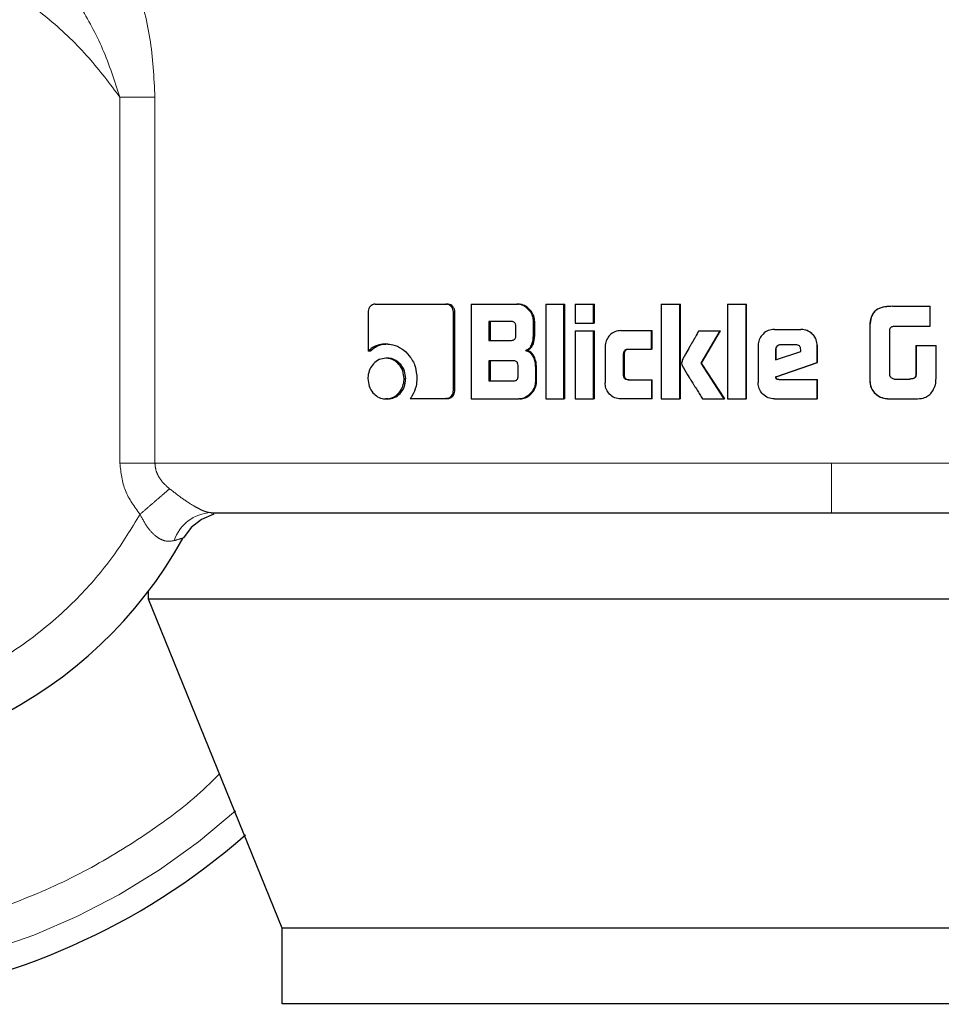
# Model space of a CAD drawing. Header units: millimetres. Extents: x 25 to 243, y 63 to 146.
# Tile 12 of 70: x 61.459 to 62.431, y 62.965 to 64.004. Entities that reach past the tile are written whole.
import ezdxf

# ---------------------------------------------------------------- set-up
doc = ezdxf.new("R2010")
doc.units = ezdxf.units.MM
doc.linetypes.add('PHANTOM', pattern=[12.7, 6.35, -1.27, 1.27, -1.27, 1.27, -1.27])

msp = doc.modelspace()

# ---------------------------------------------------------------- linework, layer by layer
at = {"color": 8, "linetype": 'PHANTOM', "lineweight": 18}
for p, q in [((61.5644, 63.5361), (61.5644, 63.9223)), ((61.6013, 63.9223), (61.5644, 63.9223)), ((61.6013, 63.5361), (61.6013, 63.9223)), ((62.3556, 63.6775), (62.3555, 63.6775)), ((62.3555, 63.6317), (62.3556, 63.6317)), ((61.5644, 63.5361), (61.6013, 63.5361)), ((62.3151, 63.5361), (61.6013, 63.5361)), ((63.3214, 63.5361), (62.3151, 63.5361))]:
    msp.add_line(p, q, dxfattribs=at)
at = {"color": 7, "linetype": 'Continuous', "lineweight": 25}
for p, q in [((61.8337, 63.704), (61.9083, 63.704)), ((61.9083, 63.704), (61.9099, 63.704)), ((61.935, 63.704), (61.935, 63.604)), ((61.935, 63.704), (61.9833, 63.704)), ((61.9833, 63.704), (61.9846, 63.704)), ((62.0137, 63.704), (62.0329, 63.704)), ((62.0137, 63.704), (62.0137, 63.604)), ((62.0329, 63.604), (62.0329, 63.704)), ((62.0329, 63.704), (62.034, 63.704)), ((62.034, 63.604), (62.034, 63.704)), ((62.0449, 63.704), (62.0642, 63.704)), ((62.0449, 63.704), (62.0449, 63.684)), ((62.0642, 63.684), (62.0642, 63.704)), ((62.0642, 63.704), (62.0652, 63.704)), ((62.0652, 63.684), (62.0652, 63.704)), ((62.1354, 63.704), (62.1354, 63.604)), ((62.1354, 63.704), (62.1552, 63.704)), ((62.1552, 63.604), (62.1552, 63.704)), ((62.1552, 63.704), (62.1558, 63.704)), ((62.1558, 63.604), (62.1558, 63.704)), ((62.2053, 63.704), (62.2253, 63.704)), ((62.2053, 63.704), (62.2053, 63.604)), ((62.2253, 63.604), (62.2253, 63.704)), ((62.2253, 63.704), (62.2256, 63.704)), ((62.2256, 63.604), (62.2256, 63.704)), ((62.3794, 63.7017), (62.3797, 63.7017)), ((62.3797, 63.7017), (62.4193, 63.7017)), ((62.4193, 63.6807), (62.4193, 63.7017)), ((61.8263, 63.6955), (61.8263, 63.6543)), ((61.9162, 63.6128), (61.9162, 63.6955)), ((61.9178, 63.6955), (61.9162, 63.6955)), ((61.9178, 63.6128), (61.9178, 63.6955)), ((61.9774, 63.6856), (61.9535, 63.6856)), ((61.9535, 63.6856), (61.9535, 63.6658)), ((61.9549, 63.6856), (61.9549, 63.6658)), ((61.9821, 63.6708), (61.9821, 63.6806)), ((62.0009, 63.6735), (62.0009, 63.6855)), ((62.0022, 63.6855), (62.0009, 63.6855)), ((62.0022, 63.6735), (62.0022, 63.6855)), ((62.0449, 63.684), (62.0642, 63.684)), ((62.0652, 63.684), (62.0642, 63.684)), ((62.3805, 63.6807), (62.4193, 63.6807)), ((62.0022, 63.6735), (62.0009, 63.6735)), ((62.0449, 63.676), (62.0449, 63.604)), ((62.0449, 63.676), (62.0642, 63.676)), ((62.0642, 63.604), (62.0642, 63.676)), ((62.0642, 63.676), (62.0652, 63.676)), ((62.0652, 63.604), (62.0652, 63.676)), ((62.093, 63.6761), (62.1253, 63.6761)), ((62.1253, 63.6566), (62.1253, 63.6761)), ((62.1253, 63.6761), (62.1261, 63.6761)), ((62.1261, 63.6566), (62.1261, 63.6761)), ((62.1753, 63.676), (62.1978, 63.676)), ((62.1777, 63.6418), (62.1978, 63.676)), ((62.1782, 63.6418), (62.1982, 63.676)), ((62.1978, 63.676), (62.1982, 63.676)), ((62.255, 63.6773), (62.2828, 63.6773)), ((62.2828, 63.6773), (62.283, 63.6773)), ((62.3555, 63.6775), (62.3555, 63.6317)), ((62.3556, 63.6775), (62.3556, 63.6317)), ((62.3767, 63.6291), (62.3767, 63.6766)), ((61.8451, 63.662), (61.8469, 63.662)), ((61.9535, 63.6658), (61.9774, 63.6658)), ((62.0764, 63.6591), (62.0764, 63.621)), ((62.2377, 63.66), (62.2377, 63.6213)), ((62.2776, 63.661), (62.2614, 63.661)), ((62.3002, 63.6425), (62.3002, 63.66)), ((62.3003, 63.66), (62.3002, 63.66)), ((62.3003, 63.6425), (62.3003, 63.66)), ((62.4042, 63.6602), (62.4042, 63.6294)), ((62.4042, 63.6602), (62.4045, 63.6602)), ((62.4045, 63.6602), (62.4045, 63.6294)), ((62.4045, 63.6602), (62.4255, 63.6602)), ((62.4255, 63.6288), (62.4255, 63.6602)), ((61.8282, 63.6543), (61.8263, 63.6543)), ((61.9925, 63.6552), (61.9937, 63.6552)), ((62.0959, 63.6291), (62.0959, 63.6516)), ((62.0967, 63.6516), (62.0959, 63.6516)), ((62.0967, 63.6291), (62.0967, 63.6516)), ((62.1008, 63.6566), (62.1253, 63.6566)), ((62.1261, 63.6566), (62.1253, 63.6566)), ((62.2562, 63.6561), (62.2562, 63.6452)), ((62.2562, 63.6561), (62.2564, 63.6561)), ((62.2562, 63.6452), (62.2827, 63.6542)), ((62.2564, 63.6561), (62.2564, 63.6452)), ((62.2827, 63.6542), (62.2827, 63.6559)), ((61.8469, 63.6469), (61.845, 63.6469)), ((61.9798, 63.6442), (61.9535, 63.6442)), ((61.9535, 63.6442), (61.9535, 63.623)), ((61.9549, 63.6442), (61.9549, 63.623)), ((61.9845, 63.6281), (61.9845, 63.6392)), ((62.2021, 63.604), (62.1777, 63.6418)), ((62.1782, 63.6418), (62.1777, 63.6418)), ((62.2026, 63.604), (62.1782, 63.6418)), ((62.2564, 63.6272), (62.3002, 63.6425)), ((62.2567, 63.6272), (62.3003, 63.6425)), ((62.3003, 63.6425), (62.3002, 63.6425)), ((62.0028, 63.6367), (62.0028, 63.6225)), ((62.0041, 63.6367), (62.0028, 63.6367)), ((62.0041, 63.6225), (62.0041, 63.6367)), ((62.0967, 63.6291), (62.0959, 63.6291)), ((62.4042, 63.6294), (62.4045, 63.6294)), ((61.8642, 63.6255), (61.866, 63.6255)), ((61.9535, 63.623), (61.9798, 63.623)), ((62.0041, 63.6225), (62.0028, 63.6225)), ((62.1008, 63.6241), (62.1253, 63.6241)), ((62.1253, 63.6241), (62.1261, 63.6241)), ((62.1253, 63.6241), (62.1253, 63.604)), ((62.1261, 63.604), (62.1261, 63.6241)), ((62.2567, 63.6272), (62.2564, 63.6272)), ((62.2596, 63.6244), (62.3002, 63.6244)), ((62.3002, 63.604), (62.3002, 63.6244)), ((62.3002, 63.6244), (62.3003, 63.6244)), ((62.3003, 63.604), (62.3003, 63.6244)), ((62.3812, 63.625), (62.3979, 63.625)), ((61.9178, 63.6128), (61.9162, 63.6128)), ((62.3604, 63.6105), (62.3606, 63.6105)), ((61.8469, 63.604), (61.845, 63.604)), ((61.8707, 63.6043), (61.9083, 63.6043)), ((61.9099, 63.6043), (61.9083, 63.6043)), ((61.935, 63.604), (61.9852, 63.604)), ((61.9865, 63.604), (61.9852, 63.604)), ((62.0137, 63.604), (62.0329, 63.604)), ((62.034, 63.604), (62.0329, 63.604)), ((62.0449, 63.604), (62.0642, 63.604)), ((62.0652, 63.604), (62.0642, 63.604)), ((62.1253, 63.604), (62.093, 63.604)), ((62.1261, 63.604), (62.1253, 63.604)), ((62.1354, 63.604), (62.1552, 63.604)), ((62.1558, 63.604), (62.1552, 63.604)), ((62.1792, 63.604), (62.2021, 63.604)), ((62.2026, 63.604), (62.2021, 63.604)), ((62.2053, 63.604), (62.2253, 63.604)), ((62.2256, 63.604), (62.2253, 63.604)), ((62.255, 63.604), (62.3002, 63.604)), ((62.3003, 63.604), (62.3002, 63.604)), ((62.3795, 63.604), (62.3798, 63.604)), ((62.3798, 63.604), (62.404, 63.604)), ((61.5945, 63.3927), (61.5945, 63.4012)), ((61.7355, 63.0457), (61.5945, 63.3927)), ((63.1306, 63.3927), (61.5945, 63.3927)), ((63.0091, 63.0457), (61.7355, 63.0457)), ((61.7355, 62.9657), (61.7355, 63.0457)), ((63.0091, 62.9657), (61.7355, 62.9657))]:
    msp.add_line(p, q, dxfattribs=at)
at = {"color": 7, "linetype": 'Continuous', "lineweight": 25, "flags": 128}
msp.add_lwpolyline([(61.6633, 63.4823), (61.6633, 63.4823), (61.6504, 63.4769), (61.6394, 63.4682), (61.6313, 63.4573)], dxfattribs=at)
at = {"color": 7, "linetype": 'Continuous', "lineweight": 25}
for radius, start, end in [(0.72, 105.8112, 311.2516), (0.4685, 123.2858, 330.8783)]:
    msp.add_arc((61.222, 63.6853), radius, start, end, dxfattribs=at)
at = {"color": 8, "linetype": 'PHANTOM', "lineweight": 18}
for centre, radius, start, end in [((61.222, 63.6853), 0.6941, 180, 312.0009), ((61.6627, 63.4407), 0.0434, 92.9206, 161.4495)]:
    msp.add_arc(centre, radius, start, end, dxfattribs=at)
for points, knots in [([(61.5279, 64.1315), (61.5385, 64.1197), (61.5597, 64.096), (61.5824, 64.0432), (61.5981, 63.9849), (61.6003, 63.9432), (61.6013, 63.9223)], [0, 0, 0, 0, 0.245895, 0.49434, 0.745907, 1, 1, 1, 1]), ([(61.5644, 63.9223), (61.5538, 63.9364), (61.5317, 63.966), (61.4898, 64.006), (61.4391, 64.0426), (61.3792, 64.073), (61.3112, 64.0942), (61.2371, 64.1038), (61.1601, 64.0995), (61.0842, 64.0808), (61.0132, 64.0483), (60.9507, 64.0041), (60.899, 63.9513), (60.8592, 63.8934), (60.8312, 63.8336), (60.8139, 63.7746), (60.8058, 63.7186), (60.805, 63.6652), (60.8109, 63.6121), (60.8244, 63.5571), (60.8472, 63.5002), (60.8808, 63.4434), (60.926, 63.3895), (60.9825, 63.3419), (61.0489, 63.3039), (61.1227, 63.2784), (61.2001, 63.267), (61.2771, 63.2702), (61.35, 63.2868), (61.4157, 63.3145), (61.4725, 63.3505), (61.5194, 63.3918), (61.5573, 63.4357), (61.5765, 63.4672), (61.5856, 63.4823)], [0, 0, 0, 0, 0.024611, 0.051424, 0.080457, 0.111629, 0.144739, 0.17945, 0.21529, 0.251682, 0.287991, 0.323595, 0.357938, 0.390581, 0.421222, 0.449692, 0.47594, 0.500002, 0.524049, 0.550282, 0.578737, 0.609363, 0.641994, 0.676327, 0.711923, 0.74823, 0.784623, 0.820469, 0.855189, 0.888312, 0.919498, 0.948545, 0.975374, 1, 1, 1, 1]), ([(61.5644, 63.9223), (61.5588, 63.9395), (61.5478, 63.9733), (61.523, 64.0188), (61.4945, 64.0588), (61.472, 64.078), (61.461, 64.0874)], [0, 0, 0, 0, 0.265015, 0.521285, 0.766878, 1, 1, 1, 1]), ([(61.6694, 63.2083), (61.6639, 63.2028), (61.641, 63.1801), (61.5947, 63.1456), (61.5303, 63.1058), (61.4593, 63.0733), (61.3832, 63.0489), (61.3036, 63.0339), (61.222, 63.0288), (61.1405, 63.0339), (61.0608, 63.0489), (60.9848, 63.0733), (60.9138, 63.1058), (60.8491, 63.1453), (60.7914, 63.1903), (60.741, 63.2393), (60.6937, 63.296), (60.6517, 63.3602), (60.6171, 63.4309), (60.5894, 63.5096), (60.5708, 63.5943), (60.5684, 63.6562), (60.5672, 63.6853)], [0, 0, 0, 0, 0.015431, 0.063526, 0.113358, 0.164672, 0.217157, 0.270453, 0.324163, 0.377874, 0.431169, 0.483654, 0.534968, 0.5848, 0.632895, 0.679059, 0.723157, 0.778356, 0.829925, 0.877925, 0.942724, 1, 1, 1, 1]), ([(61.5856, 63.4823), (61.5797, 63.4904), (61.5677, 63.5063), (61.5655, 63.5262), (61.5644, 63.5361)], [0, 0, 0, 0, 0.500878, 1, 1, 1, 1]), ([(61.6013, 63.5361), (61.6016, 63.5336), (61.602, 63.5285), (61.6054, 63.5214), (61.6103, 63.5148), (61.6146, 63.5111), (61.6168, 63.5092)], [0, 0, 0, 0, 0.228036, 0.467094, 0.723302, 1, 1, 1, 1]), ([(62.3151, 63.484), (62.3151, 63.4847), (62.3151, 63.4858), (62.3151, 63.4923), (62.3151, 63.499), (62.3151, 63.5074), (62.3151, 63.5195), (62.3151, 63.5295), (62.3151, 63.5361)], [0, 0, 0, 0, 0.239822, 0.368824, 0.500509, 0.632107, 0.760903, 1, 1, 1, 1]), ([(61.6168, 63.5092), (61.6148, 63.5075), (61.6109, 63.5041), (61.6031, 63.4974), (61.5946, 63.4901), (61.5886, 63.4849), (61.5856, 63.4823)], [0, 0, 0, 0, 0.246736, 0.499995, 0.753272, 1, 1, 1, 1]), ([(61.6168, 63.5092), (61.6212, 63.5058), (61.6294, 63.4994), (61.6403, 63.4922), (61.6479, 63.488), (61.6529, 63.4857), (61.6573, 63.4843), (61.6594, 63.4841), (61.6605, 63.484)], [0, 0, 0, 0, 0.27902, 0.530979, 0.649376, 0.765756, 0.881602, 1, 1, 1, 1]), ([(61.6216, 63.4545), (61.6184, 63.454), (61.6137, 63.4533), (61.607, 63.456), (61.6004, 63.4603), (61.5925, 63.4689), (61.588, 63.4777), (61.5856, 63.4823)], [0, 0, 0, 0, 0.248994, 0.369435, 0.488623, 0.733647, 1, 1, 1, 1]), ([(61.6313, 63.4573), (61.6312, 63.4573), (61.6309, 63.4572), (61.6283, 63.4565), (61.6243, 63.4553), (61.6216, 63.4545)], [0, 0, 0, 0, 0.243934, 0.491199, 1, 1, 1, 1])]:
    msp.add_open_spline(points, degree=3, knots=knots, dxfattribs=at)
at = {"color": 7, "linetype": 'Continuous', "lineweight": 25}
for points, knots in [([(61.8337, 63.704), (61.8328, 63.7039), (61.8309, 63.7037), (61.8286, 63.7019), (61.827, 63.6996), (61.8264, 63.6973), (61.8263, 63.6959), (61.8263, 63.6955)], [0, 0, 0, 0, 0.2377723, 0.478373, 0.6911807, 0.9148458, 1, 1, 1, 1]), ([(61.9162, 63.6955), (61.9161, 63.6966), (61.9159, 63.6987), (61.9143, 63.7013), (61.9123, 63.7031), (61.9102, 63.7039), (61.9089, 63.704), (61.9083, 63.704)], [0, 0, 0, 0, 0.2319522, 0.4667048, 0.6743146, 0.8669343, 1, 1, 1, 1]), ([(61.9178, 63.6955), (61.9177, 63.6966), (61.9175, 63.6989), (61.9157, 63.7015), (61.9134, 63.7034), (61.9114, 63.7039), (61.9102, 63.704), (61.9099, 63.704)], [0, 0, 0, 0, 0.245278, 0.493172, 0.705856, 0.934067, 1, 1, 1, 1]), ([(62.0009, 63.6855), (62.0007, 63.6876), (62.0003, 63.6916), (61.9967, 63.6973), (61.992, 63.7018), (61.987, 63.7038), (61.9842, 63.704), (61.9833, 63.704)], [0, 0, 0, 0, 0.211227, 0.417825, 0.697586, 0.899562, 1, 1, 1, 1]), ([(62.0022, 63.6855), (62.0019, 63.6876), (62.0015, 63.6916), (61.9979, 63.6973), (61.9933, 63.7018), (61.9882, 63.7038), (61.9855, 63.704), (61.9846, 63.704)], [0, 0, 0, 0, 0.212476, 0.420102, 0.69994, 0.900872, 1, 1, 1, 1]), ([(62.3794, 63.7017), (62.3768, 63.7016), (62.3714, 63.7014), (62.3646, 63.6996), (62.3599, 63.696), (62.357, 63.6908), (62.3556, 63.6845), (62.3555, 63.6796), (62.3555, 63.6775)], [0, 0, 0, 0, 0.201038, 0.403997, 0.519755, 0.635402, 0.841113, 1, 1, 1, 1]), ([(62.3797, 63.7017), (62.377, 63.7016), (62.3716, 63.7014), (62.3647, 63.6995), (62.3601, 63.6959), (62.3571, 63.6907), (62.3558, 63.6844), (62.3557, 63.6796), (62.3556, 63.6775)], [0, 0, 0, 0, 0.202662, 0.407266, 0.523058, 0.638646, 0.845678, 1, 1, 1, 1]), ([(61.9821, 63.6806), (61.9821, 63.6815), (61.982, 63.6828), (61.9811, 63.6842), (61.9801, 63.6851), (61.9787, 63.6856), (61.9778, 63.6856), (61.9774, 63.6856)], [0, 0, 0, 0, 0.314533, 0.468274, 0.623032, 0.839761, 1, 1, 1, 1]), ([(62.3767, 63.6766), (62.3768, 63.6773), (62.377, 63.6784), (62.378, 63.6796), (62.3791, 63.6804), (62.38, 63.6806), (62.3805, 63.6807)], [0, 0, 0, 0, 0.3363076, 0.5503565, 0.7652553, 1, 1, 1, 1]), ([(61.9774, 63.6658), (61.9781, 63.6659), (61.9792, 63.6659), (61.9806, 63.6667), (61.9815, 63.6677), (61.9821, 63.6692), (61.9821, 63.6703), (61.9821, 63.6708)], [0, 0, 0, 0, 0.2725653, 0.4361964, 0.6012624, 0.7924943, 1, 1, 1, 1]), ([(61.9925, 63.6552), (61.9937, 63.6558), (61.9959, 63.6567), (61.9985, 63.6598), (62.0005, 63.6654), (62.0007, 63.6702), (62.0009, 63.6735)], [0, 0, 0, 0, 0.186491, 0.343289, 0.548831, 1, 1, 1, 1]), ([(61.9937, 63.6552), (61.9949, 63.6558), (61.9971, 63.6567), (61.9997, 63.6598), (62.0017, 63.6654), (62.002, 63.6702), (62.0022, 63.6735)], [0, 0, 0, 0, 0.18479, 0.341592, 0.546584, 1, 1, 1, 1]), ([(62.093, 63.6761), (62.0908, 63.6759), (62.0865, 63.6754), (62.0813, 63.6716), (62.0777, 63.6667), (62.0764, 63.6623), (62.0764, 63.6597), (62.0764, 63.6591)], [0, 0, 0, 0, 0.246141, 0.49408, 0.706472, 0.932703, 1, 1, 1, 1]), ([(62.1753, 63.676), (62.174, 63.6737), (62.1726, 63.6712), (62.171, 63.6684), (62.1707, 63.6679), (62.1702, 63.6671), (62.1699, 63.6666), (62.1696, 63.666), (62.1693, 63.6655), (62.169, 63.665), (62.1687, 63.6644), (62.1683, 63.6638), (62.1681, 63.6634), (62.1678, 63.6629), (62.1676, 63.6625), (62.1673, 63.662), (62.167, 63.6615), (62.1664, 63.6604), (62.1645, 63.6572), (62.1622, 63.6532), (62.1599, 63.6491), (62.1588, 63.647), (62.1577, 63.6449), (62.1573, 63.6432), (62.157, 63.6418)], [0, 0, 0, 0, 0.20703, 0.219963, 0.245834, 0.258768, 0.284652, 0.297603, 0.310536, 0.323472, 0.349345, 0.362293, 0.375216, 0.388166, 0.401102, 0.414042, 0.426993, 0.452852, 0.504611, 0.711624, 0.815136, 0.8669, 0.892765, 1, 1, 1, 1]), ([(62.255, 63.6773), (62.2528, 63.6771), (62.2483, 63.6767), (62.243, 63.6729), (62.2392, 63.668), (62.2378, 63.6634), (62.2377, 63.6607), (62.2377, 63.66)], [0, 0, 0, 0, 0.242866, 0.487197, 0.701518, 0.919954, 1, 1, 1, 1]), ([(62.3002, 63.66), (62.3, 63.6622), (62.2995, 63.6667), (62.2957, 63.6721), (62.2908, 63.6758), (62.2863, 63.6772), (62.2836, 63.6773), (62.2828, 63.6773)], [0, 0, 0, 0, 0.242796, 0.48698, 0.700864, 0.920404, 1, 1, 1, 1]), ([(62.3003, 63.66), (62.3, 63.6622), (62.2996, 63.6667), (62.2958, 63.6721), (62.2909, 63.6759), (62.2863, 63.6772), (62.2837, 63.6773), (62.283, 63.6773)], [0, 0, 0, 0, 0.2445474, 0.4905431, 0.7054546, 0.9241794, 1, 1, 1, 1]), ([(61.8451, 63.662), (61.8427, 63.6619), (61.8373, 63.6615), (61.8308, 63.6584), (61.8274, 63.6553), (61.8263, 63.6543)], [0, 0, 0, 0, 0.35034, 0.792542, 1, 1, 1, 1]), ([(61.8282, 63.6543), (61.8301, 63.6559), (61.8344, 63.6596), (61.8411, 63.6618), (61.8455, 63.662), (61.8469, 63.662)], [0, 0, 0, 0, 0.348275, 0.793335, 1, 1, 1, 1]), ([(61.8451, 63.662), (61.8475, 63.6619), (61.8533, 63.6615), (61.8621, 63.6575), (61.8704, 63.6495), (61.8767, 63.6387), (61.8774, 63.6299), (61.8778, 63.6256)], [0, 0, 0, 0, 0.141652, 0.344209, 0.545933, 0.775198, 1, 1, 1, 1]), ([(62.2614, 63.661), (62.2606, 63.661), (62.2593, 63.6608), (62.2576, 63.6596), (62.2565, 63.6581), (62.2562, 63.6568), (62.2562, 63.6562), (62.2562, 63.6561)], [0, 0, 0, 0, 0.2720919, 0.519333, 0.7554468, 0.9650943, 1, 1, 1, 1]), ([(62.2616, 63.661), (62.2609, 63.661), (62.2595, 63.6608), (62.2579, 63.6597), (62.2568, 63.6582), (62.2565, 63.6569), (62.2564, 63.6562), (62.2564, 63.6561)], [0, 0, 0, 0, 0.257284, 0.505121, 0.738744, 0.950696, 1, 1, 1, 1]), ([(62.2827, 63.6559), (62.2827, 63.6567), (62.2826, 63.6579), (62.2818, 63.6594), (62.2809, 63.6603), (62.2794, 63.6609), (62.2783, 63.661), (62.2776, 63.661)], [0, 0, 0, 0, 0.273334, 0.436269, 0.600497, 0.749596, 1, 1, 1, 1]), ([(61.9925, 63.6552), (61.9937, 63.6548), (61.9963, 63.6539), (61.9996, 63.6505), (62.0022, 63.6446), (62.0026, 63.6397), (62.0028, 63.6367)], [0, 0, 0, 0, 0.175766, 0.369289, 0.612786, 1, 1, 1, 1]), ([(62.0041, 63.6367), (62.0039, 63.6394), (62.0035, 63.6441), (62.0013, 63.6497), (61.9983, 63.6533), (61.9956, 63.6547), (61.9941, 63.6551), (61.9937, 63.6552)], [0, 0, 0, 0, 0.347326, 0.606088, 0.779134, 0.952773, 1, 1, 1, 1]), ([(62.0959, 63.6516), (62.0959, 63.6522), (62.096, 63.6534), (62.0966, 63.6548), (62.0976, 63.6558), (62.0991, 63.6565), (62.1002, 63.6565), (62.1008, 63.6566)], [0, 0, 0, 0, 0.249228, 0.41202, 0.576411, 0.764017, 1, 1, 1, 1]), ([(62.0967, 63.6516), (62.0968, 63.6523), (62.0969, 63.6535), (62.0976, 63.6549), (62.0986, 63.6559), (62.1, 63.6565), (62.1011, 63.6565), (62.1017, 63.6566)], [0, 0, 0, 0, 0.266488, 0.427982, 0.590947, 0.784379, 1, 1, 1, 1]), ([(61.845, 63.6469), (61.8426, 63.6467), (61.8377, 63.6461), (61.8318, 63.6415), (61.8277, 63.6354), (61.8262, 63.6297), (61.8261, 63.6263), (61.8261, 63.6255)], [0, 0, 0, 0, 0.243016, 0.488127, 0.698173, 0.921099, 1, 1, 1, 1]), ([(61.8642, 63.6255), (61.8639, 63.6282), (61.8634, 63.6338), (61.8592, 63.6404), (61.8538, 63.6451), (61.8487, 63.6468), (61.8458, 63.6469), (61.845, 63.6469)], [0, 0, 0, 0, 0.243052, 0.488094, 0.700018, 0.923097, 1, 1, 1, 1]), ([(61.866, 63.6255), (61.8657, 63.6282), (61.8652, 63.6337), (61.8611, 63.6403), (61.8557, 63.645), (61.8507, 63.6468), (61.8477, 63.6469), (61.8469, 63.6469)], [0, 0, 0, 0, 0.24099, 0.483999, 0.695744, 0.919697, 1, 1, 1, 1]), ([(61.9845, 63.6392), (61.9844, 63.6401), (61.9843, 63.6414), (61.9835, 63.6429), (61.9824, 63.6437), (61.9811, 63.6442), (61.9802, 63.6442), (61.9798, 63.6442)], [0, 0, 0, 0, 0.320932, 0.473978, 0.628138, 0.843636, 1, 1, 1, 1]), ([(62.157, 63.6418), (62.1571, 63.6409), (62.1575, 63.6391), (62.1603, 63.6343), (62.1628, 63.6301), (62.165, 63.6266), (62.1654, 63.6261), (62.1657, 63.6256), (62.1661, 63.6249), (62.1675, 63.6228), (62.1689, 63.6205), (62.1704, 63.6181), (62.1714, 63.6165), (62.1724, 63.615), (62.1741, 63.6122), (62.1763, 63.6087), (62.1783, 63.6056), (62.1792, 63.604)], [0, 0, 0, 0, 0.061757, 0.125051, 0.377857, 0.393648, 0.409444, 0.417325, 0.433116, 0.464682, 0.590983, 0.62256, 0.654123, 0.717283, 0.748842, 0.875144, 1, 1, 1, 1]), ([(61.9798, 63.623), (61.9804, 63.6231), (61.9815, 63.6231), (61.9829, 63.6238), (61.9839, 63.6249), (61.9844, 63.6264), (61.9845, 63.6275), (61.9845, 63.6281)], [0, 0, 0, 0, 0.266657, 0.429073, 0.593108, 0.790539, 1, 1, 1, 1]), ([(62.1008, 63.6241), (62.1, 63.6241), (62.0987, 63.6242), (62.0972, 63.6251), (62.0964, 63.6262), (62.0959, 63.6276), (62.0959, 63.6286), (62.0959, 63.6291)], [0, 0, 0, 0, 0.324254, 0.475606, 0.626714, 0.831121, 1, 1, 1, 1]), ([(62.1017, 63.6241), (62.1008, 63.6242), (62.0995, 63.6242), (62.098, 63.6252), (62.0972, 63.6263), (62.0968, 63.6277), (62.0968, 63.6286), (62.0967, 63.6291)], [0, 0, 0, 0, 0.334711, 0.484814, 0.634576, 0.846408, 1, 1, 1, 1]), ([(62.3555, 63.6317), (62.3555, 63.629), (62.3556, 63.6237), (62.3561, 63.616), (62.3591, 63.6122), (62.3604, 63.6105)], [0, 0, 0, 0, 0.359044, 0.720098, 1, 1, 1, 1]), ([(62.3556, 63.6317), (62.3557, 63.629), (62.3557, 63.6236), (62.3563, 63.6159), (62.3593, 63.6121), (62.3606, 63.6105)], [0, 0, 0, 0, 0.362538, 0.727299, 1, 1, 1, 1]), ([(62.3772, 63.6276), (62.3771, 63.6278), (62.377, 63.6281), (62.3768, 63.6286), (62.3767, 63.6289), (62.3767, 63.6291)], [0, 0, 0, 0, 0.335513, 0.666617, 1, 1, 1, 1]), ([(62.4042, 63.6294), (62.404, 63.6285), (62.4038, 63.6273), (62.4027, 63.6261), (62.4012, 63.6252), (62.3994, 63.6251), (62.398, 63.625), (62.3975, 63.625)], [0, 0, 0, 0, 0.273225, 0.402344, 0.531403, 0.855271, 1, 1, 1, 1]), ([(62.4045, 63.6294), (62.4044, 63.6287), (62.4042, 63.6277), (62.4035, 63.6264), (62.4024, 63.6256), (62.4005, 63.6251), (62.3989, 63.625), (62.3979, 63.625)], [0, 0, 0, 0, 0.2152601, 0.3466274, 0.4787193, 0.6579768, 1, 1, 1, 1]), ([(62.4236, 63.6156), (62.4241, 63.6166), (62.425, 63.6188), (62.4255, 63.6233), (62.4255, 63.6266), (62.4255, 63.6288)], [0, 0, 0, 0, 0.259652, 0.509328, 1, 1, 1, 1]), ([(61.8261, 63.6255), (61.8263, 63.6227), (61.8268, 63.6172), (61.8309, 63.6105), (61.8362, 63.6059), (61.8412, 63.6042), (61.8442, 63.6041), (61.845, 63.604)], [0, 0, 0, 0, 0.243073, 0.488328, 0.697732, 0.916603, 1, 1, 1, 1]), ([(61.845, 63.604), (61.8474, 63.6043), (61.8523, 63.6048), (61.8583, 63.6095), (61.8625, 63.6155), (61.8641, 63.6212), (61.8642, 63.6246), (61.8642, 63.6255)], [0, 0, 0, 0, 0.242945, 0.488022, 0.701041, 0.919147, 1, 1, 1, 1]), ([(61.8469, 63.604), (61.8493, 63.6043), (61.8541, 63.6048), (61.86, 63.6094), (61.8643, 63.6154), (61.8658, 63.6211), (61.8659, 63.6245), (61.866, 63.6255)], [0, 0, 0, 0, 0.240991, 0.484056, 0.696009, 0.915387, 1, 1, 1, 1]), ([(61.8778, 63.6256), (61.8776, 63.6229), (61.8771, 63.6163), (61.874, 63.6091), (61.8713, 63.6052), (61.8707, 63.6043)], [0, 0, 0, 0, 0.351399, 0.854009, 1, 1, 1, 1]), ([(62.0028, 63.6225), (62.0026, 63.6204), (62.0022, 63.6164), (61.9986, 63.6107), (61.9939, 63.6062), (61.9888, 63.6042), (61.9861, 63.6041), (61.9852, 63.604)], [0, 0, 0, 0, 0.212301, 0.418115, 0.699491, 0.90601, 1, 1, 1, 1]), ([(61.9865, 63.604), (61.9885, 63.6043), (61.9924, 63.6047), (61.9978, 63.6085), (62.002, 63.6135), (62.0039, 63.6188), (62.004, 63.6216), (62.0041, 63.6225)], [0, 0, 0, 0, 0.2136455, 0.4277664, 0.7030511, 0.9072656, 1, 1, 1, 1]), ([(62.093, 63.604), (62.0907, 63.6043), (62.0863, 63.6047), (62.081, 63.6087), (62.0775, 63.6138), (62.0764, 63.6181), (62.0764, 63.6205), (62.0764, 63.621)], [0, 0, 0, 0, 0.254601, 0.510682, 0.728424, 0.945238, 1, 1, 1, 1]), ([(62.255, 63.604), (62.2528, 63.6043), (62.2482, 63.6047), (62.2428, 63.6085), (62.2391, 63.6135), (62.2378, 63.618), (62.2377, 63.6206), (62.2377, 63.6213)], [0, 0, 0, 0, 0.246554, 0.494882, 0.706877, 0.924842, 1, 1, 1, 1]), ([(62.2596, 63.6244), (62.259, 63.6244), (62.2583, 63.6244), (62.2574, 63.6248), (62.257, 63.6251), (62.2566, 63.6259), (62.2565, 63.6267), (62.2564, 63.6272)], [0, 0, 0, 0, 0.334847, 0.463234, 0.562591, 0.662395, 1, 1, 1, 1]), ([(62.2598, 63.6244), (62.2593, 63.6244), (62.2586, 63.6244), (62.2578, 63.6247), (62.2573, 63.625), (62.2568, 63.6259), (62.2567, 63.6266), (62.2567, 63.6272)], [0, 0, 0, 0, 0.290086, 0.427167, 0.537133, 0.648342, 1, 1, 1, 1]), ([(62.3812, 63.625), (62.3806, 63.6252), (62.3796, 63.6254), (62.3781, 63.6262), (62.3775, 63.6272), (62.3772, 63.6276)], [0, 0, 0, 0, 0.335084, 0.673469, 1, 1, 1, 1]), ([(61.9083, 63.6043), (61.9093, 63.6044), (61.9113, 63.6046), (61.9137, 63.6064), (61.9155, 63.6087), (61.9161, 63.611), (61.9162, 63.6124), (61.9162, 63.6128)], [0, 0, 0, 0, 0.23729, 0.477451, 0.692869, 0.918226, 1, 1, 1, 1]), ([(61.9099, 63.6043), (61.911, 63.6044), (61.9131, 63.6047), (61.9156, 63.6067), (61.9173, 63.6092), (61.9177, 63.6114), (61.9177, 63.6126), (61.9178, 63.6128)], [0, 0, 0, 0, 0.267577, 0.5136121, 0.7366646, 0.9518746, 1, 1, 1, 1]), ([(62.3604, 63.6105), (62.3617, 63.6093), (62.3642, 63.6069), (62.3708, 63.6042), (62.376, 63.6041), (62.3795, 63.604)], [0, 0, 0, 0, 0.250019, 0.499846, 1, 1, 1, 1]), ([(62.3606, 63.6105), (62.3626, 63.6088), (62.3665, 63.6054), (62.3736, 63.6042), (62.378, 63.6041), (62.3798, 63.604)], [0, 0, 0, 0, 0.369045, 0.738878, 1, 1, 1, 1]), ([(62.404, 63.604), (62.4067, 63.6042), (62.4112, 63.6044), (62.4172, 63.6068), (62.4211, 63.6107), (62.4228, 63.614), (62.4236, 63.6156)], [0, 0, 0, 0, 0.331164, 0.554475, 0.778883, 1, 1, 1, 1]), ([(61.6605, 63.484), (61.6904, 63.484), (61.7505, 63.484), (61.8529, 63.484), (61.9625, 63.484), (62.078, 63.484), (62.1961, 63.484), (62.2757, 63.484), (62.3151, 63.484)], [0, 0, 0, 0, 0.1651076, 0.3324277, 0.5009001, 0.6691555, 0.8358662, 1, 1, 1, 1]), ([(62.3151, 63.484), (62.3434, 63.484), (62.4017, 63.484), (62.4912, 63.484), (62.5862, 63.484), (62.6859, 63.484), (62.7888, 63.484), (62.8824, 63.484), (62.9651, 63.484), (63.0365, 63.484), (63.102, 63.484), (63.1596, 63.484), (63.2071, 63.484), (63.2423, 63.484), (63.2651, 63.484), (63.268, 63.484), (63.2694, 63.484)], [0, 0, 0, 0, 0.056512, 0.116767, 0.180699, 0.251723, 0.328021, 0.409681, 0.474925, 0.543226, 0.614383, 0.68811, 0.76403, 0.841683, 0.920534, 1, 1, 1, 1])]:
    msp.add_open_spline(points, degree=3, knots=knots, dxfattribs=at)

doc.saveas('drawing.dxf')
